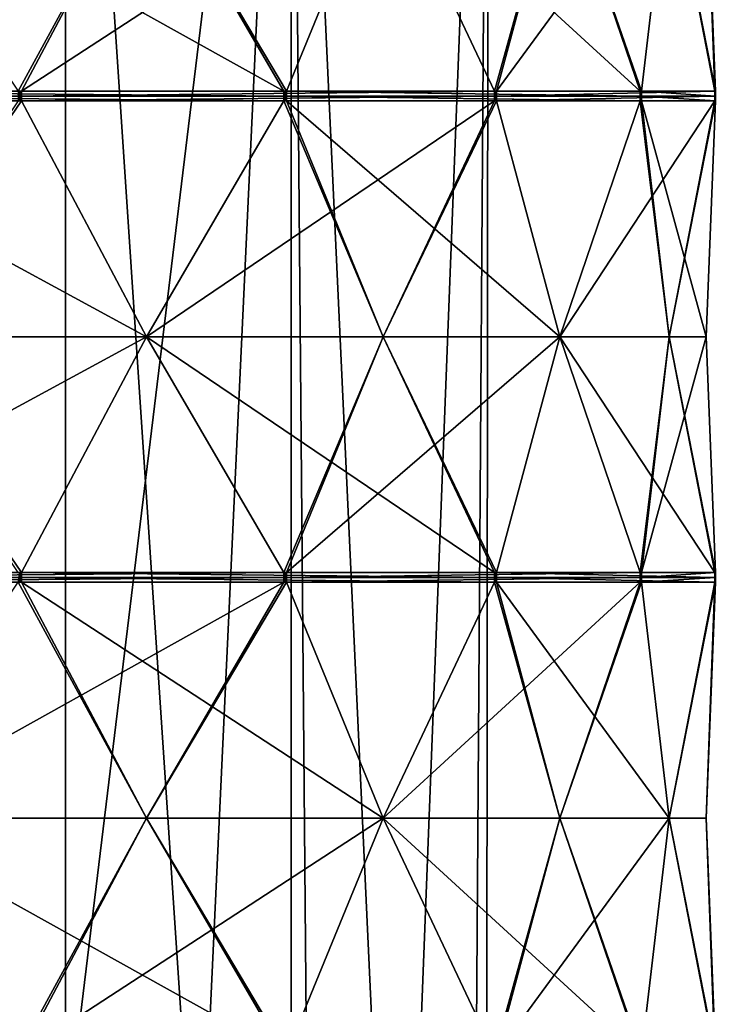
# Model space of a CAD drawing. Header units: millimetres. Extents: x -22 to 22, y 0 to 166.
# Tile 118 of 119: x 10.31 to 17.39, y 145.95 to 155.98. Entities that reach past the tile are written whole.
import ezdxf

# ---------------------------------------------------------------- set-up
doc = ezdxf.new("R2010")
doc.units = ezdxf.units.MM
doc.header["$LTSCALE"] = 65.185185
for name, color, linetype in [('399', 7, 'CONTINUOUS'), ('405', 7, 'CONTINUOUS'), ('427', 7, 'CONTINUOUS'), ('428', 7, 'CONTINUOUS'), ('429', 7, 'CONTINUOUS'), ('430', 7, 'CONTINUOUS'), ('431', 7, 'CONTINUOUS'), ('442', 7, 'CONTINUOUS'), ('443', 7, 'CONTINUOUS'), ('444', 7, 'CONTINUOUS'), ('445', 7, 'CONTINUOUS'), ('446', 7, 'CONTINUOUS'), ('512', 7, 'CONTINUOUS'), ('513', 7, 'CONTINUOUS'), ('514', 7, 'CONTINUOUS'), ('515', 7, 'CONTINUOUS'), ('516', 7, 'CONTINUOUS'), ('527', 7, 'CONTINUOUS'), ('528', 7, 'CONTINUOUS'), ('529', 7, 'CONTINUOUS'), ('530', 7, 'CONTINUOUS'), ('531', 7, 'CONTINUOUS'), ('623', 7, 'CONTINUOUS'), ('626', 7, 'CONTINUOUS'), ('630', 7, 'CONTINUOUS'), ('633', 7, 'CONTINUOUS'), ('637', 7, 'CONTINUOUS'), ('640', 7, 'CONTINUOUS'), ('644', 7, 'CONTINUOUS'), ('647', 7, 'CONTINUOUS'), ('651', 7, 'CONTINUOUS'), ('655', 7, 'CONTINUOUS')]:
    doc.layers.add(name, color=color, linetype=linetype)

msp = doc.modelspace()

# ---------------------------------------------------------------- linework, layer by layer
at = {"layer": '399', "linetype": 'CONTINUOUS'}
for points in [[(13.071, 163.5, 7.458), (7.909, 121, 12.753), (7.581, 163.5, 12.948), (13.071, 163.5, 7.458)], [(11.085, 121, 10.152), (7.909, 121, 12.753), (13.071, 163.5, 7.458), (11.085, 121, 10.152)], [(13.436, 121, 6.787), (11.085, 121, 10.152), (13.071, 163.5, 7.458), (13.436, 121, 6.787)], [(15.081, 163.5, -0.042), (13.436, 121, 6.787), (13.071, 163.5, 7.458), (15.081, 163.5, -0.042)], [(13.071, 129, -7.542), (15.037, 121, -1.187), (13.071, 163.5, -7.542), (13.071, 129, -7.542)], [(13.071, 163.5, -7.542), (15.037, 121, -1.187), (15.081, 163.5, -0.042), (13.071, 163.5, -7.542)], [(14.787, 121, 2.911), (13.436, 121, 6.787), (15.081, 163.5, -0.042), (14.787, 121, 2.911)], [(15.037, 121, -1.187), (14.787, 121, 2.911), (15.081, 163.5, -0.042), (15.037, 121, -1.187)]]:
    msp.add_3dface(points, dxfattribs=at)
at = {"layer": '405', "linetype": 'CONTINUOUS'}
for points in [[(7.702, 129, -9.933), (10.775, 163.5, -9.61), (7.701, 163.5, -9.933), (7.702, 129, -9.933)], [(7.702, 129, -9.933), (10.775, 129, -9.61), (10.775, 163.5, -9.61), (7.702, 129, -9.933)], [(13.071, 129, -7.542), (13.071, 163.5, -7.542), (10.775, 163.5, -9.61), (13.071, 129, -7.542)], [(10.775, 129, -9.61), (13.071, 129, -7.542), (10.775, 163.5, -9.61), (10.775, 129, -9.61)]]:
    msp.add_3dface(points, dxfattribs=at)
at = {"layer": '427', "linetype": 'CONTINUOUS'}
for points in [[(8.688, 157.65, 14.865), (10.292, 155.248, 14.047), (11.599, 157.65, 12.75), (8.688, 157.65, 14.865)], [(10.292, 155.248, 14.047), (10.325, 155.248, 14.022), (11.599, 157.65, 12.75), (10.292, 155.248, 14.047)], [(10.308, 155.248, 14.034), (10.325, 155.248, 14.022), (10.292, 155.248, 14.047), (10.308, 155.248, 14.034)]]:
    msp.add_3dface(points, dxfattribs=at)
at = {"layer": '428', "linetype": 'CONTINUOUS'}
for points in [[(14.007, 157.65, 10.076), (15.139, 155.248, 8.675), (15.806, 157.65, 6.959), (14.007, 157.65, 10.076)], [(15.139, 155.248, 8.675), (15.16, 155.248, 8.64), (15.806, 157.65, 6.959), (15.139, 155.248, 8.675)], [(15.15, 155.248, 8.658), (15.16, 155.248, 8.64), (15.139, 155.248, 8.675), (15.15, 155.248, 8.658)]]:
    msp.add_3dface(points, dxfattribs=at)
at = {"layer": '429', "linetype": 'CONTINUOUS'}
for points in [[(16.918, 157.65, 3.537), (17.383, 155.248, 1.797), (17.294, 157.65, -0.042), (16.918, 157.65, 3.537)], [(17.383, 155.248, 1.797), (17.388, 155.248, 1.756), (17.294, 157.65, -0.042), (17.383, 155.248, 1.797)], [(17.385, 155.248, 1.776), (17.388, 155.248, 1.756), (17.383, 155.248, 1.797), (17.385, 155.248, 1.776)]]:
    msp.add_3dface(points, dxfattribs=at)
at = {"layer": '430', "linetype": 'CONTINUOUS'}
for points in [[(16.635, 155.248, -5.4), (16.623, 155.248, -5.439), (15.806, 157.65, -7.044), (16.635, 155.248, -5.4)], [(16.918, 157.65, -3.621), (16.635, 155.248, -5.4), (15.806, 157.65, -7.044), (16.918, 157.65, -3.621)], [(16.629, 155.248, -5.419), (16.623, 155.248, -5.439), (16.635, 155.248, -5.4), (16.629, 155.248, -5.419)]]:
    msp.add_3dface(points, dxfattribs=at)
at = {"layer": '431', "linetype": 'CONTINUOUS'}
for points in [[(13.025, 155.248, -11.67), (12.998, 155.248, -11.701), (11.599, 157.65, -12.835), (13.025, 155.248, -11.67)], [(14.007, 157.65, -10.16), (13.025, 155.248, -11.67), (11.599, 157.65, -12.835), (14.007, 157.65, -10.16)], [(13.011, 155.248, -11.685), (12.998, 155.248, -11.701), (13.025, 155.248, -11.67), (13.011, 155.248, -11.685)]]:
    msp.add_3dface(points, dxfattribs=at)
at = {"layer": '442', "linetype": 'CONTINUOUS'}
for points in [[(10.292, 155.152, 14.047), (8.688, 152.75, 14.865), (10.325, 155.152, 14.022), (10.292, 155.152, 14.047)], [(10.325, 155.152, 14.022), (8.688, 152.75, 14.865), (11.599, 152.75, 12.75), (10.325, 155.152, 14.022)], [(10.308, 155.152, 14.034), (10.292, 155.152, 14.047), (10.325, 155.152, 14.022), (10.308, 155.152, 14.034)], [(8.688, 152.75, 14.865), (7.177, 150.348, 15.845), (11.599, 152.75, 12.75), (8.688, 152.75, 14.865)], [(11.599, 152.75, 12.75), (7.177, 150.348, 15.845), (12.998, 150.348, 11.616), (11.599, 152.75, 12.75)], [(7.177, 150.348, 15.845), (7.177, 150.3, 15.845), (12.998, 150.348, 11.616), (7.177, 150.348, 15.845)], [(12.998, 150.348, 11.616), (7.177, 150.3, 15.845), (12.998, 150.3, 11.616), (12.998, 150.348, 11.616)], [(7.177, 150.3, 15.845), (7.177, 150.252, 15.845), (12.998, 150.3, 11.616), (7.177, 150.3, 15.845)], [(12.998, 150.3, 11.616), (7.177, 150.252, 15.845), (12.998, 150.252, 11.616), (12.998, 150.3, 11.616)], [(7.177, 150.252, 15.845), (8.688, 147.85, 14.865), (12.998, 150.252, 11.616), (7.177, 150.252, 15.845)], [(12.998, 150.252, 11.616), (8.688, 147.85, 14.865), (11.599, 147.85, 12.75), (12.998, 150.252, 11.616)], [(8.688, 147.85, 14.865), (10.292, 145.448, 14.047), (11.599, 147.85, 12.75), (8.688, 147.85, 14.865)], [(10.292, 145.448, 14.047), (10.325, 145.448, 14.022), (11.599, 147.85, 12.75), (10.292, 145.448, 14.047)]]:
    msp.add_3dface(points, dxfattribs=at)
at = {"layer": '443', "linetype": 'CONTINUOUS'}
for points in [[(15.139, 155.152, 8.675), (14.007, 152.75, 10.076), (15.16, 155.152, 8.64), (15.139, 155.152, 8.675)], [(15.16, 155.152, 8.64), (14.007, 152.75, 10.076), (15.806, 152.75, 6.959), (15.16, 155.152, 8.64)], [(15.15, 155.152, 8.658), (15.139, 155.152, 8.675), (15.16, 155.152, 8.64), (15.15, 155.152, 8.658)], [(14.007, 152.75, 10.076), (13.025, 150.348, 11.585), (15.806, 152.75, 6.959), (14.007, 152.75, 10.076)], [(15.806, 152.75, 6.959), (13.025, 150.348, 11.585), (16.623, 150.348, 5.354), (15.806, 152.75, 6.959)], [(13.025, 150.348, 11.585), (13.025, 150.3, 11.585), (16.623, 150.348, 5.354), (13.025, 150.348, 11.585)], [(16.623, 150.348, 5.354), (13.025, 150.3, 11.585), (16.623, 150.3, 5.354), (16.623, 150.348, 5.354)], [(13.025, 150.3, 11.585), (13.025, 150.252, 11.585), (16.623, 150.3, 5.354), (13.025, 150.3, 11.585)], [(16.623, 150.3, 5.354), (13.025, 150.252, 11.585), (16.623, 150.252, 5.354), (16.623, 150.3, 5.354)], [(13.025, 150.252, 11.585), (14.007, 147.85, 10.076), (16.623, 150.252, 5.354), (13.025, 150.252, 11.585)], [(16.623, 150.252, 5.354), (14.007, 147.85, 10.076), (15.806, 147.85, 6.959), (16.623, 150.252, 5.354)], [(14.007, 147.85, 10.076), (15.139, 145.448, 8.675), (15.806, 147.85, 6.959), (14.007, 147.85, 10.076)], [(15.139, 145.448, 8.675), (15.16, 145.448, 8.64), (15.806, 147.85, 6.959), (15.139, 145.448, 8.675)]]:
    msp.add_3dface(points, dxfattribs=at)
at = {"layer": '444', "linetype": 'CONTINUOUS'}
for points in [[(17.383, 155.152, 1.797), (16.918, 152.75, 3.537), (17.388, 155.152, 1.756), (17.383, 155.152, 1.797)], [(17.388, 155.152, 1.756), (16.918, 152.75, 3.537), (17.294, 152.75, -0.042), (17.388, 155.152, 1.756)], [(17.385, 155.152, 1.776), (17.383, 155.152, 1.797), (17.388, 155.152, 1.756), (17.385, 155.152, 1.776)], [(16.918, 152.75, 3.537), (16.635, 150.348, 5.315), (17.294, 152.75, -0.042), (16.918, 152.75, 3.537)], [(17.294, 152.75, -0.042), (16.635, 150.348, 5.315), (17.388, 150.348, -1.841), (17.294, 152.75, -0.042)], [(16.635, 150.348, 5.315), (16.635, 150.3, 5.315), (17.388, 150.348, -1.841), (16.635, 150.348, 5.315)], [(17.388, 150.348, -1.841), (16.635, 150.3, 5.315), (17.388, 150.3, -1.841), (17.388, 150.348, -1.841)], [(16.635, 150.3, 5.315), (16.635, 150.252, 5.315), (17.388, 150.3, -1.841), (16.635, 150.3, 5.315)], [(17.388, 150.3, -1.841), (16.635, 150.252, 5.315), (17.388, 150.252, -1.841), (17.388, 150.3, -1.841)], [(16.635, 150.252, 5.315), (16.918, 147.85, 3.537), (17.388, 150.252, -1.841), (16.635, 150.252, 5.315)], [(17.388, 150.252, -1.841), (16.918, 147.85, 3.537), (17.294, 147.85, -0.042), (17.388, 150.252, -1.841)], [(16.918, 147.85, 3.537), (17.383, 145.448, 1.797), (17.294, 147.85, -0.042), (16.918, 147.85, 3.537)], [(17.383, 145.448, 1.797), (17.388, 145.448, 1.756), (17.294, 147.85, -0.042), (17.383, 145.448, 1.797)]]:
    msp.add_3dface(points, dxfattribs=at)
at = {"layer": '445', "linetype": 'CONTINUOUS'}
for points in [[(16.623, 155.152, -5.439), (16.918, 152.75, -3.621), (15.806, 152.75, -7.044), (16.623, 155.152, -5.439)], [(16.635, 155.152, -5.4), (16.918, 152.75, -3.621), (16.623, 155.152, -5.439), (16.635, 155.152, -5.4)], [(16.629, 155.152, -5.419), (16.635, 155.152, -5.4), (16.623, 155.152, -5.439), (16.629, 155.152, -5.419)], [(15.806, 152.75, -7.044), (17.383, 150.348, -1.882), (15.16, 150.348, -8.725), (15.806, 152.75, -7.044)], [(16.918, 152.75, -3.621), (17.383, 150.348, -1.882), (15.806, 152.75, -7.044), (16.918, 152.75, -3.621)], [(17.383, 150.348, -1.882), (17.383, 150.3, -1.881), (15.16, 150.348, -8.725), (17.383, 150.348, -1.882)], [(15.16, 150.348, -8.725), (17.383, 150.3, -1.881), (15.16, 150.3, -8.725), (15.16, 150.348, -8.725)], [(17.383, 150.3, -1.881), (17.383, 150.252, -1.882), (15.16, 150.3, -8.725), (17.383, 150.3, -1.881)], [(15.16, 150.3, -8.725), (17.383, 150.252, -1.882), (15.16, 150.252, -8.725), (15.16, 150.3, -8.725)], [(17.383, 150.252, -1.882), (16.918, 147.85, -3.621), (15.16, 150.252, -8.725), (17.383, 150.252, -1.882)], [(15.16, 150.252, -8.725), (16.918, 147.85, -3.621), (15.806, 147.85, -7.044), (15.16, 150.252, -8.725)], [(16.635, 145.448, -5.4), (16.623, 145.448, -5.439), (15.806, 147.85, -7.044), (16.635, 145.448, -5.4)], [(16.918, 147.85, -3.621), (16.635, 145.448, -5.4), (15.806, 147.85, -7.044), (16.918, 147.85, -3.621)]]:
    msp.add_3dface(points, dxfattribs=at)
at = {"layer": '446', "linetype": 'CONTINUOUS'}
for points in [[(12.998, 155.152, -11.701), (14.007, 152.75, -10.16), (11.599, 152.75, -12.835), (12.998, 155.152, -11.701)], [(13.025, 155.152, -11.67), (14.007, 152.75, -10.16), (12.998, 155.152, -11.701), (13.025, 155.152, -11.67)], [(13.011, 155.152, -11.685), (13.025, 155.152, -11.67), (12.998, 155.152, -11.701), (13.011, 155.152, -11.685)], [(11.599, 152.75, -12.835), (15.139, 150.348, -8.76), (10.325, 150.348, -14.107), (11.599, 152.75, -12.835)], [(14.007, 152.75, -10.16), (15.139, 150.348, -8.76), (11.599, 152.75, -12.835), (14.007, 152.75, -10.16)], [(15.139, 150.348, -8.76), (15.139, 150.3, -8.76), (10.325, 150.348, -14.107), (15.139, 150.348, -8.76)], [(10.325, 150.348, -14.107), (15.139, 150.3, -8.76), (10.325, 150.3, -14.107), (10.325, 150.348, -14.107)], [(15.139, 150.3, -8.76), (15.139, 150.252, -8.76), (10.325, 150.3, -14.107), (15.139, 150.3, -8.76)], [(10.325, 150.3, -14.107), (15.139, 150.252, -8.76), (10.325, 150.252, -14.107), (10.325, 150.3, -14.107)], [(15.139, 150.252, -8.76), (14.007, 147.85, -10.16), (10.325, 150.252, -14.107), (15.139, 150.252, -8.76)], [(10.325, 150.252, -14.107), (14.007, 147.85, -10.16), (11.599, 147.85, -12.835), (10.325, 150.252, -14.107)], [(13.025, 145.448, -11.67), (12.998, 145.448, -11.701), (11.599, 147.85, -12.835), (13.025, 145.448, -11.67)], [(14.007, 147.85, -10.16), (13.025, 145.448, -11.67), (11.599, 147.85, -12.835), (14.007, 147.85, -10.16)]]:
    msp.add_3dface(points, dxfattribs=at)
at = {"layer": '512', "linetype": 'CONTINUOUS'}
for points in [[(11.599, 157.65, 12.75), (10.325, 155.248, 14.022), (14.007, 157.65, 10.076), (11.599, 157.65, 12.75)], [(10.325, 155.248, 14.022), (15.139, 155.248, 8.675), (14.007, 157.65, 10.076), (10.325, 155.248, 14.022)], [(15.139, 155.248, 8.675), (10.325, 155.248, 14.022), (10.325, 155.2, 14.022), (15.139, 155.248, 8.675)], [(15.139, 155.2, 8.675), (15.139, 155.248, 8.675), (10.325, 155.2, 14.022), (15.139, 155.2, 8.675)], [(10.325, 155.152, 14.022), (15.139, 155.152, 8.675), (15.139, 155.2, 8.675), (10.325, 155.152, 14.022)], [(10.325, 155.152, 14.022), (15.139, 155.2, 8.675), (10.325, 155.2, 14.022), (10.325, 155.152, 14.022)], [(10.325, 155.152, 14.022), (11.599, 152.75, 12.75), (15.139, 155.152, 8.675), (10.325, 155.152, 14.022)], [(11.599, 152.75, 12.75), (14.007, 152.75, 10.076), (15.139, 155.152, 8.675), (11.599, 152.75, 12.75)], [(11.599, 152.75, 12.75), (12.998, 150.348, 11.616), (14.007, 152.75, 10.076), (11.599, 152.75, 12.75)], [(12.998, 150.348, 11.616), (13.025, 150.348, 11.585), (14.007, 152.75, 10.076), (12.998, 150.348, 11.616)], [(13.025, 150.348, 11.585), (12.998, 150.348, 11.616), (13.011, 150.348, 11.6), (13.025, 150.348, 11.585)]]:
    msp.add_3dface(points, dxfattribs=at)
at = {"layer": '513', "linetype": 'CONTINUOUS'}
for points in [[(15.806, 157.65, 6.959), (15.16, 155.248, 8.64), (16.918, 157.65, 3.537), (15.806, 157.65, 6.959)], [(15.16, 155.248, 8.64), (17.383, 155.248, 1.797), (16.918, 157.65, 3.537), (15.16, 155.248, 8.64)], [(17.383, 155.248, 1.797), (15.16, 155.248, 8.64), (15.16, 155.2, 8.64), (17.383, 155.248, 1.797)], [(17.383, 155.2, 1.797), (17.383, 155.248, 1.797), (15.16, 155.2, 8.64), (17.383, 155.2, 1.797)], [(15.16, 155.152, 8.64), (17.383, 155.152, 1.797), (17.383, 155.2, 1.797), (15.16, 155.152, 8.64)], [(15.16, 155.152, 8.64), (17.383, 155.2, 1.797), (15.16, 155.2, 8.64), (15.16, 155.152, 8.64)], [(15.16, 155.152, 8.64), (15.806, 152.75, 6.959), (17.383, 155.152, 1.797), (15.16, 155.152, 8.64)], [(15.806, 152.75, 6.959), (16.918, 152.75, 3.537), (17.383, 155.152, 1.797), (15.806, 152.75, 6.959)], [(15.806, 152.75, 6.959), (16.623, 150.348, 5.354), (16.918, 152.75, 3.537), (15.806, 152.75, 6.959)], [(16.623, 150.348, 5.354), (16.635, 150.348, 5.315), (16.918, 152.75, 3.537), (16.623, 150.348, 5.354)], [(16.635, 150.348, 5.315), (16.623, 150.348, 5.354), (16.629, 150.348, 5.334), (16.635, 150.348, 5.315)]]:
    msp.add_3dface(points, dxfattribs=at)
at = {"layer": '514', "linetype": 'CONTINUOUS'}
for points in [[(17.388, 155.248, 1.756), (16.635, 155.248, -5.4), (16.918, 157.65, -3.621), (17.388, 155.248, 1.756)], [(17.294, 157.65, -0.042), (17.388, 155.248, 1.756), (16.918, 157.65, -3.621), (17.294, 157.65, -0.042)], [(16.635, 155.248, -5.4), (17.388, 155.248, 1.756), (17.388, 155.2, 1.756), (16.635, 155.248, -5.4)], [(16.635, 155.2, -5.4), (16.635, 155.248, -5.4), (17.388, 155.2, 1.756), (16.635, 155.2, -5.4)], [(17.388, 155.152, 1.756), (16.635, 155.152, -5.4), (16.635, 155.2, -5.4), (17.388, 155.152, 1.756)], [(17.388, 155.152, 1.756), (16.635, 155.2, -5.4), (17.388, 155.2, 1.756), (17.388, 155.152, 1.756)], [(17.388, 155.152, 1.756), (17.294, 152.75, -0.042), (16.635, 155.152, -5.4), (17.388, 155.152, 1.756)], [(17.294, 152.75, -0.042), (16.918, 152.75, -3.621), (16.635, 155.152, -5.4), (17.294, 152.75, -0.042)], [(17.294, 152.75, -0.042), (17.388, 150.348, -1.841), (16.918, 152.75, -3.621), (17.294, 152.75, -0.042)], [(17.388, 150.348, -1.841), (17.383, 150.348, -1.882), (16.918, 152.75, -3.621), (17.388, 150.348, -1.841)], [(17.383, 150.348, -1.882), (17.388, 150.348, -1.841), (17.385, 150.348, -1.861), (17.383, 150.348, -1.882)]]:
    msp.add_3dface(points, dxfattribs=at)
at = {"layer": '515', "linetype": 'CONTINUOUS'}
for points in [[(16.623, 155.248, -5.439), (13.025, 155.248, -11.67), (14.007, 157.65, -10.16), (16.623, 155.248, -5.439)], [(15.806, 157.65, -7.044), (16.623, 155.248, -5.439), (14.007, 157.65, -10.16), (15.806, 157.65, -7.044)], [(13.025, 155.248, -11.67), (16.623, 155.248, -5.439), (16.623, 155.2, -5.439), (13.025, 155.248, -11.67)], [(13.025, 155.2, -11.67), (13.025, 155.248, -11.67), (16.623, 155.2, -5.439), (13.025, 155.2, -11.67)], [(16.623, 155.152, -5.439), (13.025, 155.152, -11.67), (13.025, 155.2, -11.67), (16.623, 155.152, -5.439)], [(16.623, 155.152, -5.439), (13.025, 155.2, -11.67), (16.623, 155.2, -5.439), (16.623, 155.152, -5.439)], [(16.623, 155.152, -5.439), (15.806, 152.75, -7.044), (13.025, 155.152, -11.67), (16.623, 155.152, -5.439)], [(15.806, 152.75, -7.044), (14.007, 152.75, -10.16), (13.025, 155.152, -11.67), (15.806, 152.75, -7.044)], [(15.806, 152.75, -7.044), (15.16, 150.348, -8.725), (14.007, 152.75, -10.16), (15.806, 152.75, -7.044)], [(15.16, 150.348, -8.725), (15.139, 150.348, -8.76), (14.007, 152.75, -10.16), (15.16, 150.348, -8.725)], [(15.139, 150.348, -8.76), (15.16, 150.348, -8.725), (15.15, 150.348, -8.742), (15.139, 150.348, -8.76)]]:
    msp.add_3dface(points, dxfattribs=at)
at = {"layer": '516', "linetype": 'CONTINUOUS'}
for points in [[(12.998, 155.248, -11.701), (7.177, 155.248, -15.93), (8.688, 157.65, -14.95), (12.998, 155.248, -11.701)], [(11.599, 157.65, -12.835), (12.998, 155.248, -11.701), (8.688, 157.65, -14.95), (11.599, 157.65, -12.835)], [(7.177, 155.248, -15.93), (12.998, 155.248, -11.701), (12.998, 155.2, -11.7), (7.177, 155.248, -15.93)], [(7.177, 155.2, -15.93), (7.177, 155.248, -15.93), (12.998, 155.2, -11.7), (7.177, 155.2, -15.93)], [(12.998, 155.152, -11.701), (7.177, 155.152, -15.93), (7.177, 155.2, -15.93), (12.998, 155.152, -11.701)], [(12.998, 155.152, -11.701), (7.177, 155.2, -15.93), (12.998, 155.2, -11.7), (12.998, 155.152, -11.701)], [(12.998, 155.152, -11.701), (11.599, 152.75, -12.835), (7.177, 155.152, -15.93), (12.998, 155.152, -11.701)], [(11.599, 152.75, -12.835), (8.688, 152.75, -14.95), (7.177, 155.152, -15.93), (11.599, 152.75, -12.835)], [(11.599, 152.75, -12.835), (10.325, 150.348, -14.107), (8.688, 152.75, -14.95), (11.599, 152.75, -12.835)], [(10.325, 150.348, -14.107), (10.292, 150.348, -14.131), (8.688, 152.75, -14.95), (10.325, 150.348, -14.107)], [(10.292, 150.348, -14.131), (10.325, 150.348, -14.107), (10.308, 150.348, -14.119), (10.292, 150.348, -14.131)]]:
    msp.add_3dface(points, dxfattribs=at)
at = {"layer": '527', "linetype": 'CONTINUOUS'}
for points in [[(12.998, 150.252, 11.616), (11.599, 147.85, 12.75), (13.025, 150.252, 11.585), (12.998, 150.252, 11.616)], [(11.599, 147.85, 12.75), (14.007, 147.85, 10.076), (13.025, 150.252, 11.585), (11.599, 147.85, 12.75)], [(12.998, 150.252, 11.616), (13.025, 150.252, 11.585), (13.011, 150.252, 11.6), (12.998, 150.252, 11.616)], [(11.599, 147.85, 12.75), (10.325, 145.448, 14.022), (14.007, 147.85, 10.076), (11.599, 147.85, 12.75)], [(10.325, 145.448, 14.022), (15.139, 145.448, 8.675), (14.007, 147.85, 10.076), (10.325, 145.448, 14.022)]]:
    msp.add_3dface(points, dxfattribs=at)
at = {"layer": '528', "linetype": 'CONTINUOUS'}
for points in [[(16.623, 150.252, 5.354), (15.806, 147.85, 6.959), (16.635, 150.252, 5.315), (16.623, 150.252, 5.354)], [(15.806, 147.85, 6.959), (16.918, 147.85, 3.537), (16.635, 150.252, 5.315), (15.806, 147.85, 6.959)], [(16.623, 150.252, 5.354), (16.635, 150.252, 5.315), (16.629, 150.252, 5.334), (16.623, 150.252, 5.354)], [(15.806, 147.85, 6.959), (15.16, 145.448, 8.64), (16.918, 147.85, 3.537), (15.806, 147.85, 6.959)], [(15.16, 145.448, 8.64), (17.383, 145.448, 1.797), (16.918, 147.85, 3.537), (15.16, 145.448, 8.64)]]:
    msp.add_3dface(points, dxfattribs=at)
at = {"layer": '529', "linetype": 'CONTINUOUS'}
for points in [[(17.294, 147.85, -0.042), (16.918, 147.85, -3.621), (17.383, 150.252, -1.882), (17.294, 147.85, -0.042)], [(17.388, 150.252, -1.841), (17.294, 147.85, -0.042), (17.383, 150.252, -1.882), (17.388, 150.252, -1.841)], [(17.388, 150.252, -1.841), (17.383, 150.252, -1.882), (17.385, 150.252, -1.861), (17.388, 150.252, -1.841)], [(17.388, 145.448, 1.756), (16.635, 145.448, -5.4), (16.918, 147.85, -3.621), (17.388, 145.448, 1.756)], [(17.294, 147.85, -0.042), (17.388, 145.448, 1.756), (16.918, 147.85, -3.621), (17.294, 147.85, -0.042)]]:
    msp.add_3dface(points, dxfattribs=at)
at = {"layer": '530', "linetype": 'CONTINUOUS'}
for points in [[(15.806, 147.85, -7.044), (14.007, 147.85, -10.16), (15.139, 150.252, -8.76), (15.806, 147.85, -7.044)], [(15.16, 150.252, -8.725), (15.806, 147.85, -7.044), (15.139, 150.252, -8.76), (15.16, 150.252, -8.725)], [(15.16, 150.252, -8.725), (15.139, 150.252, -8.76), (15.15, 150.252, -8.742), (15.16, 150.252, -8.725)], [(16.623, 145.448, -5.439), (13.025, 145.448, -11.67), (14.007, 147.85, -10.16), (16.623, 145.448, -5.439)], [(15.806, 147.85, -7.044), (16.623, 145.448, -5.439), (14.007, 147.85, -10.16), (15.806, 147.85, -7.044)]]:
    msp.add_3dface(points, dxfattribs=at)
at = {"layer": '531', "linetype": 'CONTINUOUS'}
for points in [[(11.599, 147.85, -12.835), (8.688, 147.85, -14.95), (10.292, 150.252, -14.131), (11.599, 147.85, -12.835)], [(10.325, 150.252, -14.107), (11.599, 147.85, -12.835), (10.292, 150.252, -14.131), (10.325, 150.252, -14.107)], [(10.325, 150.252, -14.107), (10.292, 150.252, -14.131), (10.308, 150.252, -14.119), (10.325, 150.252, -14.107)], [(12.998, 145.448, -11.701), (7.177, 145.448, -15.93), (8.688, 147.85, -14.95), (12.998, 145.448, -11.701)], [(11.599, 147.85, -12.835), (12.998, 145.448, -11.701), (8.688, 147.85, -14.95), (11.599, 147.85, -12.835)]]:
    msp.add_3dface(points, dxfattribs=at)
at = {"layer": '623', "linetype": 'CONTINUOUS'}
for points in [[(10.308, 155.248, 14.034), (10.292, 155.248, 14.047), (10.308, 155.152, 14.034), (10.308, 155.248, 14.034)], [(10.308, 155.152, 14.034), (10.292, 155.248, 14.047), (10.292, 155.2, 14.046), (10.308, 155.152, 14.034)], [(10.292, 155.152, 14.047), (10.308, 155.152, 14.034), (10.292, 155.2, 14.046), (10.292, 155.152, 14.047)], [(10.325, 155.248, 14.022), (10.308, 155.248, 14.034), (10.325, 155.2, 14.022), (10.325, 155.248, 14.022)], [(10.308, 155.248, 14.034), (10.308, 155.152, 14.034), (10.325, 155.152, 14.022), (10.308, 155.248, 14.034)], [(10.308, 155.248, 14.034), (10.325, 155.152, 14.022), (10.325, 155.2, 14.022), (10.308, 155.248, 14.034)]]:
    msp.add_3dface(points, dxfattribs=at)
at = {"layer": '626', "linetype": 'CONTINUOUS'}
for points in [[(12.998, 150.348, 11.616), (12.998, 150.3, 11.616), (13.011, 150.252, 11.6), (12.998, 150.348, 11.616)], [(13.011, 150.348, 11.6), (12.998, 150.348, 11.616), (13.011, 150.252, 11.6), (13.011, 150.348, 11.6)], [(13.025, 150.252, 11.585), (13.025, 150.3, 11.585), (13.011, 150.348, 11.6), (13.025, 150.252, 11.585)], [(13.025, 150.252, 11.585), (13.011, 150.348, 11.6), (13.011, 150.252, 11.6), (13.025, 150.252, 11.585)], [(13.025, 150.3, 11.585), (13.025, 150.348, 11.585), (13.011, 150.348, 11.6), (13.025, 150.3, 11.585)], [(12.998, 150.3, 11.616), (12.998, 150.252, 11.616), (13.011, 150.252, 11.6), (12.998, 150.3, 11.616)]]:
    msp.add_3dface(points, dxfattribs=at)
at = {"layer": '630', "linetype": 'CONTINUOUS'}
for points in [[(15.15, 155.248, 8.658), (15.139, 155.248, 8.675), (15.15, 155.152, 8.658), (15.15, 155.248, 8.658)], [(15.15, 155.152, 8.658), (15.139, 155.248, 8.675), (15.139, 155.2, 8.675), (15.15, 155.152, 8.658)], [(15.139, 155.152, 8.675), (15.15, 155.152, 8.658), (15.139, 155.2, 8.675), (15.139, 155.152, 8.675)], [(15.16, 155.248, 8.64), (15.15, 155.248, 8.658), (15.16, 155.2, 8.64), (15.16, 155.248, 8.64)], [(15.15, 155.248, 8.658), (15.15, 155.152, 8.658), (15.16, 155.152, 8.64), (15.15, 155.248, 8.658)], [(15.15, 155.248, 8.658), (15.16, 155.152, 8.64), (15.16, 155.2, 8.64), (15.15, 155.248, 8.658)]]:
    msp.add_3dface(points, dxfattribs=at)
at = {"layer": '633', "linetype": 'CONTINUOUS'}
for points in [[(16.623, 150.348, 5.354), (16.623, 150.3, 5.354), (16.629, 150.252, 5.334), (16.623, 150.348, 5.354)], [(16.629, 150.348, 5.334), (16.623, 150.348, 5.354), (16.629, 150.252, 5.334), (16.629, 150.348, 5.334)], [(16.635, 150.252, 5.315), (16.635, 150.3, 5.315), (16.629, 150.348, 5.334), (16.635, 150.252, 5.315)], [(16.635, 150.252, 5.315), (16.629, 150.348, 5.334), (16.629, 150.252, 5.334), (16.635, 150.252, 5.315)], [(16.635, 150.3, 5.315), (16.635, 150.348, 5.315), (16.629, 150.348, 5.334), (16.635, 150.3, 5.315)], [(16.623, 150.3, 5.354), (16.623, 150.252, 5.354), (16.629, 150.252, 5.334), (16.623, 150.3, 5.354)]]:
    msp.add_3dface(points, dxfattribs=at)
at = {"layer": '637', "linetype": 'CONTINUOUS'}
for points in [[(17.385, 155.248, 1.776), (17.383, 155.248, 1.797), (17.385, 155.152, 1.776), (17.385, 155.248, 1.776)], [(17.385, 155.152, 1.776), (17.383, 155.248, 1.797), (17.383, 155.2, 1.797), (17.385, 155.152, 1.776)], [(17.383, 155.152, 1.797), (17.385, 155.152, 1.776), (17.383, 155.2, 1.797), (17.383, 155.152, 1.797)], [(17.388, 155.248, 1.756), (17.385, 155.248, 1.776), (17.388, 155.2, 1.756), (17.388, 155.248, 1.756)], [(17.385, 155.248, 1.776), (17.385, 155.152, 1.776), (17.388, 155.152, 1.756), (17.385, 155.248, 1.776)], [(17.385, 155.248, 1.776), (17.388, 155.152, 1.756), (17.388, 155.2, 1.756), (17.385, 155.248, 1.776)]]:
    msp.add_3dface(points, dxfattribs=at)
at = {"layer": '640', "linetype": 'CONTINUOUS'}
for points in [[(17.383, 150.252, -1.882), (17.383, 150.3, -1.881), (17.385, 150.348, -1.861), (17.383, 150.252, -1.882)], [(17.383, 150.252, -1.882), (17.385, 150.348, -1.861), (17.385, 150.252, -1.861), (17.383, 150.252, -1.882)], [(17.383, 150.3, -1.881), (17.383, 150.348, -1.882), (17.385, 150.348, -1.861), (17.383, 150.3, -1.881)], [(17.388, 150.348, -1.841), (17.388, 150.3, -1.841), (17.385, 150.252, -1.861), (17.388, 150.348, -1.841)], [(17.385, 150.348, -1.861), (17.388, 150.348, -1.841), (17.385, 150.252, -1.861), (17.385, 150.348, -1.861)], [(17.388, 150.3, -1.841), (17.388, 150.252, -1.841), (17.385, 150.252, -1.861), (17.388, 150.3, -1.841)]]:
    msp.add_3dface(points, dxfattribs=at)
at = {"layer": '644', "linetype": 'CONTINUOUS'}
for points in [[(16.623, 155.248, -5.439), (16.629, 155.248, -5.419), (16.623, 155.2, -5.439), (16.623, 155.248, -5.439)], [(16.629, 155.248, -5.419), (16.629, 155.152, -5.419), (16.623, 155.152, -5.439), (16.629, 155.248, -5.419)], [(16.629, 155.248, -5.419), (16.623, 155.152, -5.439), (16.623, 155.2, -5.439), (16.629, 155.248, -5.419)], [(16.629, 155.248, -5.419), (16.635, 155.248, -5.4), (16.629, 155.152, -5.419), (16.629, 155.248, -5.419)], [(16.629, 155.152, -5.419), (16.635, 155.248, -5.4), (16.635, 155.2, -5.4), (16.629, 155.152, -5.419)], [(16.635, 155.152, -5.4), (16.629, 155.152, -5.419), (16.635, 155.2, -5.4), (16.635, 155.152, -5.4)]]:
    msp.add_3dface(points, dxfattribs=at)
at = {"layer": '647', "linetype": 'CONTINUOUS'}
for points in [[(15.139, 150.252, -8.76), (15.139, 150.3, -8.76), (15.15, 150.348, -8.742), (15.139, 150.252, -8.76)], [(15.139, 150.252, -8.76), (15.15, 150.348, -8.742), (15.15, 150.252, -8.742), (15.139, 150.252, -8.76)], [(15.139, 150.3, -8.76), (15.139, 150.348, -8.76), (15.15, 150.348, -8.742), (15.139, 150.3, -8.76)], [(15.16, 150.348, -8.725), (15.16, 150.3, -8.725), (15.15, 150.252, -8.742), (15.16, 150.348, -8.725)], [(15.15, 150.348, -8.742), (15.16, 150.348, -8.725), (15.15, 150.252, -8.742), (15.15, 150.348, -8.742)], [(15.16, 150.3, -8.725), (15.16, 150.252, -8.725), (15.15, 150.252, -8.742), (15.16, 150.3, -8.725)]]:
    msp.add_3dface(points, dxfattribs=at)
at = {"layer": '651', "linetype": 'CONTINUOUS'}
for points in [[(12.998, 155.248, -11.701), (13.011, 155.248, -11.685), (12.998, 155.2, -11.7), (12.998, 155.248, -11.701)], [(13.011, 155.248, -11.685), (13.011, 155.152, -11.685), (12.998, 155.152, -11.701), (13.011, 155.248, -11.685)], [(13.011, 155.248, -11.685), (12.998, 155.152, -11.701), (12.998, 155.2, -11.7), (13.011, 155.248, -11.685)], [(13.011, 155.248, -11.685), (13.025, 155.248, -11.67), (13.011, 155.152, -11.685), (13.011, 155.248, -11.685)], [(13.011, 155.152, -11.685), (13.025, 155.248, -11.67), (13.025, 155.2, -11.67), (13.011, 155.152, -11.685)], [(13.025, 155.152, -11.67), (13.011, 155.152, -11.685), (13.025, 155.2, -11.67), (13.025, 155.152, -11.67)]]:
    msp.add_3dface(points, dxfattribs=at)
at = {"layer": '655', "linetype": 'CONTINUOUS'}
for points in [[(10.292, 150.252, -14.131), (10.308, 150.348, -14.119), (10.308, 150.252, -14.119), (10.292, 150.252, -14.131)], [(10.325, 150.348, -14.107), (10.325, 150.3, -14.107), (10.308, 150.252, -14.119), (10.325, 150.348, -14.107)], [(10.308, 150.348, -14.119), (10.325, 150.348, -14.107), (10.308, 150.252, -14.119), (10.308, 150.348, -14.119)], [(10.325, 150.3, -14.107), (10.325, 150.252, -14.107), (10.308, 150.252, -14.119), (10.325, 150.3, -14.107)]]:
    msp.add_3dface(points, dxfattribs=at)

doc.saveas('drawing.dxf')
